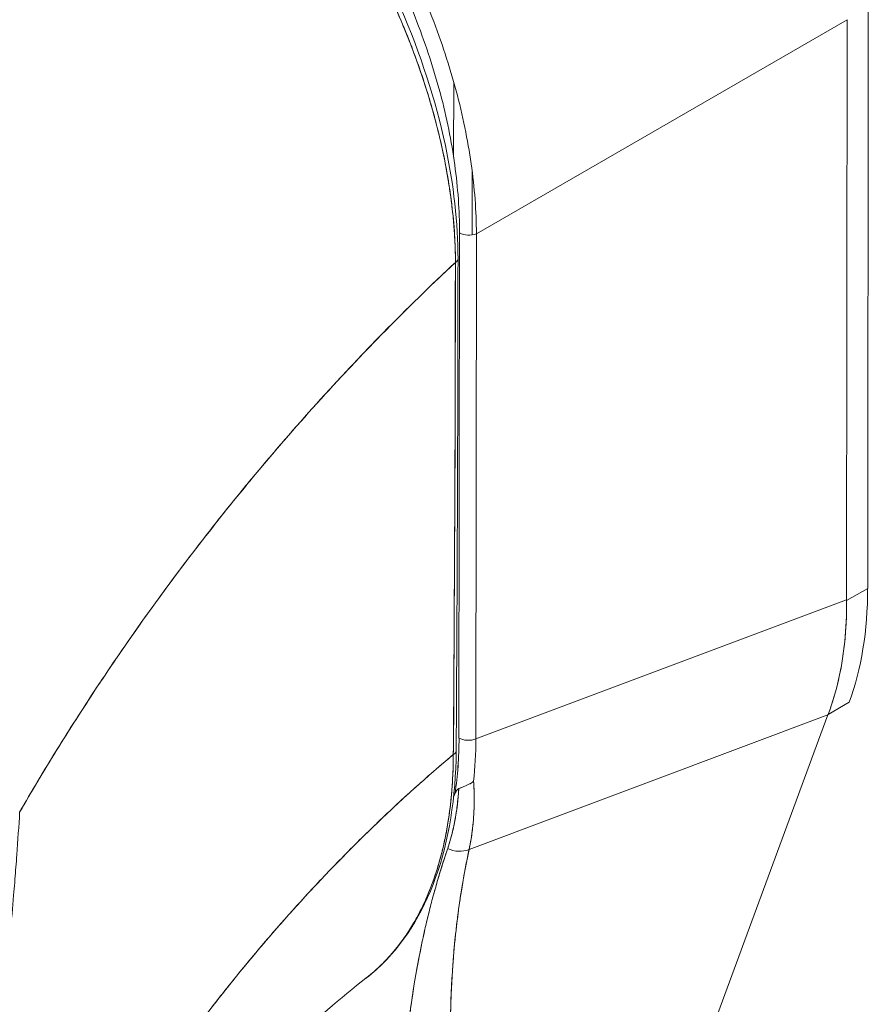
# Model space of a CAD drawing. Header units: inches. Extents: x 16 to 394, y 3 to 249.
# Tile 105 of 116: x 374.273 to 375.226, y 125.673 to 126.778. Entities that reach past the tile are written whole.
import ezdxf

# ---------------------------------------------------------------- set-up
doc = ezdxf.new("R2010")
doc.units = ezdxf.units.IN
doc.header["$LTSCALE"] = 24
doc.header["$MEASUREMENT"] = 0
doc.layers.add('Visible (ANSI)', color=7, linetype='Continuous', lineweight=5)

msp = doc.modelspace()

# ---------------------------------------------------------------- linework, layer by layer
at = {"layer": 'Visible (ANSI)'}
for p, q in [((375.2262, 126.796), (375.2255, 126.1392)), ((374.7861, 126.5373), (375.2025, 126.7775)), ((375.2025, 126.7775), (374.7861, 126.5373)), ((375.2018, 126.1264), (375.2025, 126.7775)), ((375.2025, 126.7775), (375.2018, 126.1264)), ((375.1781, 126.7635), (375.1781, 126.7635)), ((375.1886, 126.7695), (375.1886, 126.7695)), ((375.1154, 126.7273), (375.1154, 126.7273)), ((375.1259, 126.7333), (375.1259, 126.7333)), ((374.7606, 126.7074), (374.7605, 126.6231)), ((374.7813, 126.536), (374.7814, 126.6068)), ((374.7672, 126.5383), (374.7665, 125.9713)), ((374.7665, 125.9713), (374.7672, 126.5383)), ((374.7861, 126.5373), (374.7854, 125.9704)), ((374.7854, 125.9704), (374.7861, 126.5373)), ((374.7859, 126.3791), (374.7859, 126.3791)), ((374.7858, 126.3167), (374.7858, 126.3167)), ((374.7668, 126.187), (374.7668, 126.187)), ((375.2255, 126.1392), (375.2018, 126.1256)), ((375.2018, 126.1256), (375.2255, 126.1392)), ((374.7854, 125.9704), (375.2018, 126.1264)), ((375.2018, 126.1264), (374.7854, 125.9704)), ((375.2018, 126.1264), (375.2018, 126.1256)), ((375.2048, 126.0116), (375.1811, 125.9979)), ((374.7778, 125.8463), (375.1809, 125.9973)), ((375.1809, 125.9973), (374.7778, 125.8463)), ((375.1809, 125.9973), (374.9192, 125.2887)), ((375.1811, 125.9979), (375.1809, 125.9973)), ((375.1369, 125.9808), (375.1369, 125.9808)), ((375.0353, 125.9428), (375.0353, 125.9428))]:
    msp.add_line(p, q, dxfattribs=at)
msp.add_arc((374.7706, 126.2692), 0.0148, 255.4729, 255.4757, dxfattribs=at)
for centre, major_axis, ratio, start_param, end_param in [((374.7073, 126.6073), (0.1703, -0.295), 0.57735, 1.272742, 1.272744), ((374.9939, 126.7724), (0.1639, -0.2838), 0.57735, 5.021664, 5.021666), ((375.0002, 126.7761), (-0.1595, 0.2762), 0.57735, 1.888973, 1.888975), ((374.7776, 126.5443), (0.0148, 0), 0.578085, 3.927628, 5.323892), ((374.7565, 126.5089), (0.00886, -0.00001), 0.577886, 5.458531, 6.283184), ((374.7565, 126.5089), (0.00886, -0.00001), 0.577886, 5.458531, 6.283184), ((374.7706, 126.2692), (-0.0148, 0), 0.578085, 1.318354, 1.318403), ((374.7706, 126.2692), (0.0148, 0), 0.578085, 4.459946, 4.459996), ((374.7704, 126.1728), (-0.0074, -0.0128), 0.576615, 4.288815, 4.288887), ((374.7704, 126.1728), (0.0074, 0.0128), 0.576615, 1.147222, 1.147295), ((374.7704, 126.1728), (0.0148, 0), 0.578085, 4.459946, 4.459996), ((374.8596, 126.351), (0.2587, -0.4481), 0.57735, 0.447417, 0.784158), ((374.8144, 126.3229), (-0.287, 0.4293), 0.606308, 3.549793, 3.88722), ((374.7073, 126.0652), (0.0472, -0.0818), 0.57735, 0.306582, 0.306605), ((374.7079, 126.0647), (0.0525, -0.0909), 0.57735, 0.126009, 0.126025), ((374.5117, 126.1103), (0.1437, -0.3665), 0.574291, 0.783917, 0.970422), ((374.3887, 126.2254), (0.2798, -0.477), 0.532324, 0.582589, 0.734809), ((374.777, 125.9774), (0.0148, 0), 0.578085, 3.927629, 5.323892), ((374.777, 125.9774), (-0.0148, 0), 0.578085, 0.786036, 2.182299), ((374.4167, 126.1859), (-0.2598, 0.455), 0.575063, 3.813529, 3.928367), ((374.4167, 126.1859), (0.2598, -0.455), 0.575071, 0.671929, 0.786767), ((374.7545, 125.9568), (0.00886, -0.00006), 0.581904, 5.407783, 6.283181), ((374.7545, 125.9568), (0.00886, -0.00006), 0.581904, 5.407783, 6.283181), ((374.3216, 126.3843), (0.3396, -0.5881), 0.57735, 0.367494, 0.375551), ((374.7647, 125.8652), (0.0239, -0.0073), 0.824437, 4.499544, 5.518905), ((374.7647, 125.8652), (-0.0239, 0.0073), 0.824437, 1.357951, 2.377312), ((374.7079, 125.7634), (0.0525, -0.0909), 0.57735, 1.443741, 1.446647), ((374.7069, 125.764), (0.0472, -0.0818), 0.57735, 1.307164, 1.310379), ((374.7069, 125.764), (-0.0472, 0.0818), 0.57735, 2.467521, 2.467626), ((374.6965, 125.758), (0.0399, -0.069), 0.57735, 5.828248, 5.828377), ((374.7079, 125.7634), (-0.0525, 0.0909), 0.57735, 2.427336, 2.427438)]:
    msp.add_ellipse(centre, major_axis=major_axis, ratio=ratio, start_param=start_param, end_param=end_param, dxfattribs=at)
for points, knots in [([(374.7861, 126.5373), (374.786, 126.5626), (374.784, 126.5889), (374.7802, 126.6158), (374.7763, 126.6426), (374.7707, 126.6701), (374.7633, 126.6977), (374.7559, 126.7253), (374.7468, 126.7531), (374.7361, 126.7806), (374.7254, 126.8082), (374.7131, 126.8355), (374.6994, 126.8623), (374.6857, 126.889), (374.6706, 126.9152), (374.6543, 126.9405), (374.638, 126.9658), (374.6205, 126.9901), (374.602, 127.0132), (374.5835, 127.0363), (374.5641, 127.0581), (374.5439, 127.0783), (374.5237, 127.0986), (374.5028, 127.1173), (374.4814, 127.1341), (374.4601, 127.1509), (374.4383, 127.1658), (374.4164, 127.1786)], [0, 0, 0, 0, 0.111111, 0.111111, 0.111111, 0.222222, 0.222222, 0.222222, 0.333333, 0.333333, 0.333333, 0.444444, 0.444444, 0.444444, 0.555556, 0.555556, 0.555556, 0.666667, 0.666667, 0.666667, 0.777778, 0.777778, 0.777778, 0.888889, 0.888889, 0.888889, 1, 1, 1, 1]), ([(374.3932, 127.1577), (374.4347, 127.1337), (374.4765, 127.1013), (374.5528, 127.0265), (374.5884, 126.9836), (374.6511, 126.8916), (374.6789, 126.8413), (374.7233, 126.7395), (374.7404, 126.6868), (374.7606, 126.5923), (374.7654, 126.5491), (374.7654, 126.5089)], [0, 0, 0, 0, 0.592296, 0.592296, 1.159393, 1.159393, 1.72926, 1.72926, 2.301396, 2.301396, 2.798356, 2.798356, 2.798356, 2.798356]), ([(374.4078, 127.1618), (374.4294, 127.1492), (374.4505, 127.1349), (374.4713, 127.1186), (374.4921, 127.1024), (374.5126, 127.0843), (374.5323, 127.0646), (374.552, 127.0449), (374.5709, 127.0238), (374.5889, 127.0013), (374.607, 126.9789), (374.624, 126.9553), (374.6399, 126.9307), (374.6557, 126.9062), (374.6704, 126.8807), (374.6837, 126.8547), (374.697, 126.8287), (374.7089, 126.8021), (374.7193, 126.7752), (374.7296, 126.7484), (374.7384, 126.7214), (374.7456, 126.6945), (374.7527, 126.6677), (374.7581, 126.6409), (374.7617, 126.6148), (374.7653, 126.5887), (374.7671, 126.5632), (374.7672, 126.5383)], [0, 0, 0, 0, 0.111111, 0.111111, 0.111111, 0.222222, 0.222222, 0.222222, 0.333333, 0.333333, 0.333333, 0.444444, 0.444444, 0.444444, 0.555556, 0.555556, 0.555556, 0.666667, 0.666667, 0.666667, 0.777778, 0.777778, 0.777778, 0.888889, 0.888889, 0.888889, 1, 1, 1, 1]), ([(374.3869, 127.1559), (374.3586, 127.1291), (374.3311, 127.1021), (374.3046, 127.0748), (374.2781, 127.0476), (374.2525, 127.0202), (374.2278, 126.9927), (374.2032, 126.9652), (374.1794, 126.9377), (374.1566, 126.9102), (374.1338, 126.8827), (374.1119, 126.8552), (374.0908, 126.8278), (374.0698, 126.8005), (374.0497, 126.7732), (374.0305, 126.7462), (374.0113, 126.7192), (373.993, 126.6924), (373.9755, 126.6659), (373.958, 126.6393), (373.9414, 126.6131), (373.9256, 126.5872), (373.9099, 126.5614), (373.895, 126.5359), (373.8809, 126.5108)], [0, 0, 0, 0, 0.125051, 0.125051, 0.125051, 0.250106, 0.250106, 0.250106, 0.375161, 0.375161, 0.375161, 0.500216, 0.500216, 0.500216, 0.625271, 0.625271, 0.625271, 0.750326, 0.750326, 0.750326, 0.87538, 0.87538, 0.87538, 1, 1, 1, 1]), ([(373.8809, 126.5108), (373.8912, 126.5291), (373.9019, 126.5477), (373.9131, 126.5664), (373.9354, 126.6038), (373.9594, 126.6419), (373.9853, 126.6807), (374.0112, 126.7194), (374.0389, 126.7586), (374.0685, 126.7983), (374.0981, 126.8379), (374.1295, 126.8778), (374.163, 126.9178), (374.1964, 126.9578), (374.2318, 126.9979), (374.2691, 127.0377), (374.3064, 127.0775), (374.3457, 127.117), (374.3869, 127.1559)], [0, 0, 0, 0, 0.09109, 0.09109, 0.09109, 0.272872, 0.272872, 0.272872, 0.454654, 0.454654, 0.454654, 0.636436, 0.636436, 0.636436, 0.818218, 0.818218, 0.818218, 1, 1, 1, 1]), ([(374.7625, 126.5052), (374.7625, 126.5102), (374.7624, 126.5154), (374.7622, 126.5205), (374.762, 126.5262), (374.7618, 126.532), (374.7614, 126.5378), (374.761, 126.5442), (374.7604, 126.5506), (374.7598, 126.5571), (374.7591, 126.5642), (374.7582, 126.5714), (374.7573, 126.5787), (374.7566, 126.5839), (374.7558, 126.5892), (374.7549, 126.5946), (374.7545, 126.5973), (374.754, 126.6), (374.7536, 126.6027), (374.7521, 126.6115), (374.7503, 126.6204), (374.7484, 126.6294), (374.7463, 126.6392), (374.744, 126.6491), (374.7414, 126.6591), (374.7389, 126.669), (374.7361, 126.6789), (374.7332, 126.6889), (374.7328, 126.6899), (374.7325, 126.6909), (374.7322, 126.692), (374.7285, 126.704), (374.7246, 126.7161), (374.7203, 126.7281), (374.7155, 126.7416), (374.7103, 126.755), (374.7048, 126.7684), (374.7026, 126.7737), (374.7004, 126.7789), (374.6981, 126.7842), (374.6939, 126.7938), (374.6896, 126.8033), (374.685, 126.8129), (374.6778, 126.828), (374.6701, 126.8431), (374.662, 126.8579), (374.6585, 126.8642), (374.6549, 126.8706), (374.6513, 126.8768), (374.6472, 126.8838), (374.6431, 126.8908), (374.6389, 126.8976), (374.6318, 126.9091), (374.6245, 126.9205), (374.6169, 126.9316), (374.6102, 126.9416), (374.6032, 126.9515), (374.5961, 126.9611), (374.5955, 126.9619), (374.595, 126.9627), (374.5944, 126.9635), (374.5885, 126.9714), (374.5825, 126.9791), (374.5765, 126.9868), (374.5704, 126.9943), (374.5643, 127.0018), (374.5581, 127.009), (374.5525, 127.0156), (374.5468, 127.0221), (374.5411, 127.0284), (374.5373, 127.0325), (374.5335, 127.0367), (374.5297, 127.0407), (374.5282, 127.0422), (374.5268, 127.0437), (374.5253, 127.0452), (374.5205, 127.0503), (374.5156, 127.0552), (374.5107, 127.06), (374.5062, 127.0645), (374.5016, 127.0688), (374.4971, 127.0731), (374.4929, 127.077), (374.4887, 127.0808), (374.4844, 127.0846), (374.4805, 127.0881), (374.4766, 127.0915), (374.4726, 127.0949), (374.469, 127.098), (374.4653, 127.101), (374.4617, 127.104), (374.461, 127.1045), (374.4603, 127.1051), (374.4596, 127.1056), (374.457, 127.1078), (374.4543, 127.1099), (374.4516, 127.112), (374.4486, 127.1144), (374.4456, 127.1167), (374.4425, 127.119), (374.4399, 127.1209), (374.4372, 127.1229), (374.4346, 127.1248), (374.4322, 127.1265), (374.4299, 127.1282), (374.4276, 127.1298), (374.4255, 127.1313), (374.4234, 127.1327), (374.4214, 127.1342), (374.4195, 127.1354), (374.4176, 127.1367), (374.4158, 127.1379), (374.4141, 127.139), (374.4124, 127.1402), (374.4107, 127.1413), (374.4091, 127.1423), (374.4075, 127.1433), (374.406, 127.1443), (374.4045, 127.1453), (374.403, 127.1462), (374.4015, 127.1471), (374.4001, 127.148), (374.3987, 127.1489), (374.3973, 127.1497), (374.396, 127.1505), (374.3947, 127.1513), (374.3934, 127.1521), (374.3923, 127.1527), (374.3911, 127.1534), (374.3899, 127.1541), (374.3889, 127.1547), (374.3879, 127.1553), (374.3869, 127.1559)], [0, 0, 0, 0, 0.022163, 0.022163, 0.022163, 0.046721, 0.046721, 0.046721, 0.07375, 0.07375, 0.07375, 0.103441, 0.103441, 0.103441, 0.125, 0.125, 0.125, 0.135958, 0.135958, 0.135958, 0.171628, 0.171628, 0.171628, 0.210936, 0.210936, 0.210936, 0.25, 0.25, 0.25, 0.254076, 0.254076, 0.254076, 0.301415, 0.301415, 0.301415, 0.354208, 0.354208, 0.354208, 0.375, 0.375, 0.375, 0.413119, 0.413119, 0.413119, 0.473883, 0.473883, 0.473883, 0.5, 0.5, 0.5, 0.529014, 0.529014, 0.529014, 0.577715, 0.577715, 0.577715, 0.621414, 0.621414, 0.621414, 0.625, 0.625, 0.625, 0.66093, 0.66093, 0.66093, 0.696579, 0.696579, 0.696579, 0.728771, 0.728771, 0.728771, 0.75, 0.75, 0.75, 0.757976, 0.757976, 0.757976, 0.784626, 0.784626, 0.784626, 0.80904, 0.80904, 0.80904, 0.83151, 0.83151, 0.83151, 0.852308, 0.852308, 0.852308, 0.871433, 0.871433, 0.871433, 0.875, 0.875, 0.875, 0.888962, 0.888962, 0.888962, 0.904641, 0.904641, 0.904641, 0.918368, 0.918368, 0.918368, 0.930426, 0.930426, 0.930426, 0.941092, 0.941092, 0.941092, 0.950638, 0.950638, 0.950638, 0.959335, 0.959335, 0.959335, 0.967454, 0.967454, 0.967454, 0.975136, 0.975136, 0.975136, 0.982323, 0.982323, 0.982323, 0.988932, 0.988932, 0.988932, 0.994877, 0.994877, 0.994877, 1, 1, 1, 1]), ([(374.3869, 127.1559), (374.3935, 127.152), (374.4011, 127.1475), (374.409, 127.1424), (374.4121, 127.1404), (374.4153, 127.1383), (374.4185, 127.1361), (374.4244, 127.1321), (374.4304, 127.1279), (374.4366, 127.1234), (374.4422, 127.1193), (374.4479, 127.1149), (374.4537, 127.1103), (374.4586, 127.1065), (374.4637, 127.1024), (374.4688, 127.0981), (374.4765, 127.0917), (374.4843, 127.0848), (374.4924, 127.0774), (374.4964, 127.0738), (374.5004, 127.07), (374.5044, 127.0661), (374.5141, 127.0568), (374.524, 127.0468), (374.5342, 127.0358), (374.5368, 127.0331), (374.5394, 127.0302), (374.542, 127.0274), (374.554, 127.0141), (374.5663, 126.9997), (374.5787, 126.9839), (374.5792, 126.9833), (374.5797, 126.9827), (374.5802, 126.9821), (374.5924, 126.9665), (374.6048, 126.9496), (374.6173, 126.9311), (374.6198, 126.9274), (374.6223, 126.9236), (374.6248, 126.9198), (374.6339, 126.9059), (374.643, 126.8911), (374.652, 126.8756), (374.6583, 126.8646), (374.6646, 126.8533), (374.6707, 126.8416), (374.6748, 126.8336), (374.6789, 126.8255), (374.6829, 126.8172), (374.6924, 126.7977), (374.7012, 126.7777), (374.7091, 126.7577), (374.7097, 126.7564), (374.7102, 126.7551), (374.7107, 126.7538), (374.7179, 126.7355), (374.7243, 126.7173), (374.73, 126.699), (374.7336, 126.6877), (374.7369, 126.6763), (374.7399, 126.665), (374.7418, 126.6576), (374.7437, 126.6503), (374.7454, 126.643), (374.7495, 126.6253), (374.7529, 126.6079), (374.7555, 126.5912), (374.7561, 126.5869), (374.7567, 126.5827), (374.7573, 126.5786), (374.7589, 126.5669), (374.76, 126.5557), (374.7609, 126.545), (374.762, 126.5308), (374.7625, 126.5175), (374.7625, 126.5052)], [0, 0, 0, 0, 0.065233, 0.065233, 0.065233, 0.090909, 0.090909, 0.090909, 0.138606, 0.138606, 0.138606, 0.181818, 0.181818, 0.181818, 0.218295, 0.218295, 0.218295, 0.272727, 0.272727, 0.272727, 0.299488, 0.299488, 0.299488, 0.363636, 0.363636, 0.363636, 0.379913, 0.379913, 0.379913, 0.454545, 0.454545, 0.454545, 0.457429, 0.457429, 0.457429, 0.530754, 0.530754, 0.530754, 0.545455, 0.545455, 0.545455, 0.598649, 0.598649, 0.598649, 0.636364, 0.636364, 0.636364, 0.662242, 0.662242, 0.662242, 0.723318, 0.723318, 0.723318, 0.727273, 0.727273, 0.727273, 0.783303, 0.783303, 0.783303, 0.818182, 0.818182, 0.818182, 0.840721, 0.840721, 0.840721, 0.895221, 0.895221, 0.895221, 0.909091, 0.909091, 0.909091, 0.94822, 0.94822, 0.94822, 1, 1, 1, 1]), ([(374.7625, 126.5052), (374.7374, 126.4818), (374.7131, 126.4582), (374.6896, 126.4344), (374.6625, 126.4071), (374.6365, 126.3795), (374.6116, 126.3521), (374.5866, 126.3246), (374.5628, 126.2972), (374.54, 126.2699), (374.5172, 126.2427), (374.4955, 126.2156), (374.4748, 126.1888), (374.4541, 126.162), (374.4345, 126.1356), (374.4158, 126.1095), (374.3971, 126.0834), (374.3794, 126.0578), (374.3627, 126.0326), (374.346, 126.0075), (374.3302, 125.9828), (374.3153, 125.9587), (374.3003, 125.9346), (374.2863, 125.9111), (374.2731, 125.8882)], [0, 0, 0, 0, 0.110185, 0.110185, 0.110185, 0.237301, 0.237301, 0.237301, 0.364418, 0.364418, 0.364418, 0.491534, 0.491534, 0.491534, 0.618651, 0.618651, 0.618651, 0.745767, 0.745767, 0.745767, 0.872884, 0.872884, 0.872884, 1, 1, 1, 1]), ([(374.2731, 125.8882), (374.2749, 125.8912), (374.2766, 125.8942), (374.2783, 125.8972), (374.2913, 125.9195), (374.3051, 125.9424), (374.3197, 125.9658), (374.3342, 125.9892), (374.3497, 126.0131), (374.366, 126.0375), (374.3823, 126.0619), (374.3995, 126.0868), (374.4176, 126.112), (374.4357, 126.1372), (374.4547, 126.1628), (374.4748, 126.1887), (374.4948, 126.2146), (374.5157, 126.2408), (374.5377, 126.2671), (374.5596, 126.2935), (374.5826, 126.32), (374.6066, 126.3465), (374.6305, 126.3731), (374.6555, 126.3997), (374.6815, 126.4262), (374.7075, 126.4527), (374.7345, 126.4791), (374.7625, 126.5052)], [0, 0, 0, 0, 0.016632, 0.016632, 0.016632, 0.139553, 0.139553, 0.139553, 0.262474, 0.262474, 0.262474, 0.385395, 0.385395, 0.385395, 0.508316, 0.508316, 0.508316, 0.631237, 0.631237, 0.631237, 0.754158, 0.754158, 0.754158, 0.877079, 0.877079, 0.877079, 1, 1, 1, 1]), ([(374.7625, 126.5052), (374.7624, 126.4935), (374.7624, 126.481), (374.7623, 126.4679), (374.7623, 126.4595), (374.7623, 126.4509), (374.7623, 126.442), (374.7623, 126.4393), (374.7623, 126.4365), (374.7623, 126.4337), (374.7623, 126.4233), (374.7623, 126.4127), (374.7623, 126.4019), (374.7623, 126.3921), (374.7623, 126.3822), (374.7623, 126.3721), (374.7623, 126.3718), (374.7623, 126.3715), (374.7623, 126.3712), (374.7623, 126.3622), (374.7622, 126.3531), (374.7622, 126.3438), (374.7622, 126.3349), (374.7622, 126.3259), (374.7622, 126.3167), (374.7621, 126.3091), (374.7621, 126.3015), (374.7621, 126.2936), (374.7621, 126.2841), (374.762, 126.2744), (374.762, 126.2645), (374.7619, 126.2476), (374.7618, 126.2302), (374.7617, 126.2127), (374.7617, 126.2106), (374.7616, 126.2086), (374.7616, 126.2066), (374.7615, 126.1906), (374.7615, 126.1746), (374.7614, 126.1584), (374.7613, 126.1488), (374.7613, 126.1392), (374.7612, 126.1296), (374.7612, 126.125), (374.7612, 126.1205), (374.7612, 126.116), (374.7611, 126.1103), (374.7611, 126.1047), (374.7611, 126.0991), (374.761, 126.0881), (374.761, 126.0773), (374.7609, 126.0666), (374.7609, 126.0547), (374.7608, 126.043), (374.7608, 126.0317), (374.7608, 126.0307), (374.7608, 126.0296), (374.7608, 126.0286), (374.7607, 126.0167), (374.7606, 126.0051), (374.7606, 125.9939), (374.7604, 125.9793), (374.7603, 125.9655), (374.7601, 125.9528)], [0, 0, 0, 0, 0.086854, 0.086854, 0.086854, 0.142857, 0.142857, 0.142857, 0.160393, 0.160393, 0.160393, 0.225332, 0.225332, 0.225332, 0.284072, 0.284072, 0.284072, 0.285714, 0.285714, 0.285714, 0.337995, 0.337995, 0.337995, 0.387858, 0.387858, 0.387858, 0.428571, 0.428571, 0.428571, 0.477903, 0.477903, 0.477903, 0.561799, 0.561799, 0.561799, 0.571429, 0.571429, 0.571429, 0.647398, 0.647398, 0.647398, 0.692793, 0.692793, 0.692793, 0.714286, 0.714286, 0.714286, 0.741164, 0.741164, 0.741164, 0.793671, 0.793671, 0.793671, 0.851961, 0.851961, 0.851961, 0.857143, 0.857143, 0.857143, 0.918923, 0.918923, 0.918923, 1, 1, 1, 1]), ([(374.7601, 125.9528), (374.7605, 125.997), (374.7608, 126.0416), (374.761, 126.0865), (374.7611, 126.1021), (374.7612, 126.1178), (374.7613, 126.1335), (374.7614, 126.1607), (374.7616, 126.1881), (374.7617, 126.2156), (374.7618, 126.2494), (374.762, 126.2833), (374.7621, 126.3175), (374.7622, 126.3299), (374.7622, 126.3422), (374.7622, 126.3547), (374.7624, 126.4044), (374.7625, 126.4546), (374.7625, 126.5052)], [0, 0, 0, 0, 0.247318, 0.247318, 0.247318, 0.333333, 0.333333, 0.333333, 0.482783, 0.482783, 0.482783, 0.666667, 0.666667, 0.666667, 0.733158, 0.733158, 0.733158, 1, 1, 1, 1]), ([(375.2018, 126.1256), (375.2019, 126.1098), (375.2012, 126.0945), (375.1997, 126.0798), (375.1982, 126.065), (375.1959, 126.0507), (375.1928, 126.037), (375.1897, 126.0234), (375.1858, 126.0103), (375.1811, 125.9979)], [0, 0, 0, 0, 0.333333, 0.333333, 0.333333, 0.666667, 0.666667, 0.666667, 1, 1, 1, 1]), ([(375.2018, 126.1264), (375.2018, 126.1263), (375.2018, 126.1262), (375.2018, 126.1261), (375.2018, 126.126), (375.2018, 126.1259), (375.2018, 126.1258), (375.2018, 126.1257), (375.2018, 126.1256), (375.2018, 126.1256)], [0, 0, 0, 0, 0.333333, 0.333333, 0.333333, 0.666667, 0.666667, 0.666667, 1, 1, 1, 1]), ([(374.2974, 125.3664), (374.307, 125.3856), (374.3177, 125.406), (374.3294, 125.4272), (374.3412, 125.4485), (374.354, 125.4708), (374.3681, 125.4938), (374.3821, 125.5169), (374.3974, 125.5408), (374.4139, 125.5653), (374.4304, 125.5898), (374.4482, 125.615), (374.4673, 125.6407), (374.4864, 125.6663), (374.5068, 125.6924), (374.5286, 125.7187), (374.5503, 125.745), (374.5734, 125.7715), (374.5979, 125.7979), (374.6223, 125.8243), (374.6481, 125.8507), (374.6752, 125.8766), (374.7022, 125.9025), (374.7306, 125.928), (374.7601, 125.9528)], [0, 0, 0, 0, 0.124948, 0.124948, 0.124948, 0.249955, 0.249955, 0.249955, 0.374963, 0.374963, 0.374963, 0.49997, 0.49997, 0.49997, 0.624978, 0.624978, 0.624978, 0.749985, 0.749985, 0.749985, 0.874993, 0.874993, 0.874993, 1, 1, 1, 1]), ([(374.7601, 125.9528), (374.7516, 125.9456), (374.7432, 125.9384), (374.7348, 125.9312), (374.72, 125.9182), (374.7055, 125.9051), (374.6913, 125.8919), (374.6772, 125.8787), (374.6633, 125.8653), (374.6498, 125.8519), (374.6363, 125.8384), (374.6232, 125.8249), (374.6104, 125.8113), (374.5976, 125.7978), (374.5852, 125.7842), (374.5731, 125.7706), (374.561, 125.757), (374.5493, 125.7434), (374.5379, 125.7299), (374.5265, 125.7163), (374.5155, 125.7028), (374.5048, 125.6894), (374.4941, 125.676), (374.4838, 125.6626), (374.4738, 125.6494), (374.4638, 125.6362), (374.4542, 125.623), (374.4449, 125.6101), (374.4357, 125.5971), (374.4267, 125.5842), (374.4181, 125.5716), (374.4095, 125.5589), (374.4013, 125.5464), (374.3933, 125.5341), (374.3854, 125.5218), (374.3778, 125.5097), (374.3705, 125.4978), (374.3632, 125.4859), (374.3562, 125.4742), (374.3495, 125.4627), (374.3429, 125.4513), (374.3365, 125.44), (374.3304, 125.4291), (374.3244, 125.4181), (374.3186, 125.4074), (374.3131, 125.3969), (374.3076, 125.3865), (374.3024, 125.3763), (374.2974, 125.3664)], [0, 0, 0, 0, 0.036069, 0.036069, 0.036069, 0.100331, 0.100331, 0.100331, 0.164593, 0.164593, 0.164593, 0.228855, 0.228855, 0.228855, 0.293118, 0.293118, 0.293118, 0.35738, 0.35738, 0.35738, 0.421642, 0.421642, 0.421642, 0.485904, 0.485904, 0.485904, 0.550166, 0.550166, 0.550166, 0.614429, 0.614429, 0.614429, 0.678691, 0.678691, 0.678691, 0.742953, 0.742953, 0.742953, 0.807215, 0.807215, 0.807215, 0.871477, 0.871477, 0.871477, 0.93574, 0.93574, 0.93574, 1, 1, 1, 1]), ([(374.7633, 125.9567), (374.763, 125.9046), (374.7552, 125.856), (374.7255, 125.7737), (374.7033, 125.7386), (374.6709, 125.7089), (374.6665, 125.7052), (374.662, 125.7018)], [0, 0, 0, 0, 0.647411, 0.647411, 1.290902, 1.290902, 1.387451, 1.387451, 1.387451, 1.387451]), ([(374.662, 125.7018), (374.6621, 125.7019), (374.6623, 125.7019), (374.6624, 125.702), (374.6626, 125.7022), (374.6629, 125.7024), (374.6631, 125.7026), (374.6674, 125.706), (374.6717, 125.7096), (374.6758, 125.7135), (374.6803, 125.7177), (374.6848, 125.7223), (374.689, 125.727), (374.6932, 125.7317), (374.6972, 125.7366), (374.7011, 125.7418), (374.7021, 125.7432), (374.7031, 125.7446), (374.7041, 125.7459), (374.7068, 125.7497), (374.7094, 125.7536), (374.7119, 125.7576), (374.7152, 125.763), (374.7184, 125.7686), (374.7215, 125.7744), (374.7244, 125.78), (374.7272, 125.7857), (374.7298, 125.7917), (374.7315, 125.7955), (374.7331, 125.7994), (374.7346, 125.8034), (374.7354, 125.8054), (374.7362, 125.8075), (374.737, 125.8095), (374.7391, 125.8154), (374.7411, 125.8214), (374.7429, 125.8275), (374.7446, 125.833), (374.7462, 125.8387), (374.7476, 125.8444), (374.7489, 125.8498), (374.7501, 125.8552), (374.7513, 125.8607), (374.7521, 125.8648), (374.7528, 125.8689), (374.7536, 125.873), (374.7538, 125.8746), (374.7541, 125.8761), (374.7543, 125.8777), (374.7552, 125.8835), (374.7561, 125.8894), (374.7568, 125.8954), (374.7575, 125.9016), (374.7581, 125.9078), (374.7586, 125.9142), (374.7591, 125.9206), (374.7595, 125.9272), (374.7597, 125.9338), (374.76, 125.94), (374.7601, 125.9464), (374.7601, 125.9528)], [0.5529206, 0.5529206, 0.5529206, 0.5529206, 0.553815, 0.553815, 0.553815, 0.5555556, 0.5555556, 0.5555556, 0.5873197, 0.5873197, 0.5873197, 0.6226959, 0.6226959, 0.6226959, 0.6574867, 0.6574867, 0.6574867, 0.6666667, 0.6666667, 0.6666667, 0.6915609, 0.6915609, 0.6915609, 0.7248127, 0.7248127, 0.7248127, 0.7571311, 0.7571311, 0.7571311, 0.7777778, 0.7777778, 0.7777778, 0.7883997, 0.7883997, 0.7883997, 0.8183588, 0.8183588, 0.8183588, 0.845378, 0.845378, 0.845378, 0.870503, 0.870503, 0.870503, 0.8888889, 0.8888889, 0.8888889, 0.8957748, 0.8957748, 0.8957748, 0.9214813, 0.9214813, 0.9214813, 0.9477805, 0.9477805, 0.9477805, 0.9746573, 0.9746573, 0.9746573, 1, 1, 1, 1]), ([(374.7601, 125.9528), (374.7601, 125.9414), (374.7597, 125.9291), (374.7588, 125.9166), (374.7582, 125.9089), (374.7575, 125.9012), (374.7565, 125.8935), (374.7559, 125.8878), (374.7551, 125.8822), (374.7541, 125.8765), (374.7519, 125.8627), (374.749, 125.8488), (374.7451, 125.8349), (374.7448, 125.834), (374.7446, 125.8332), (374.7444, 125.8323), (374.7407, 125.8194), (374.7362, 125.8065), (374.7308, 125.7939), (374.7276, 125.7864), (374.724, 125.7791), (374.7202, 125.772), (374.7172, 125.7665), (374.7141, 125.7611), (374.7108, 125.756), (374.703, 125.7436), (374.6942, 125.7325), (374.6853, 125.7229), (374.685, 125.7226), (374.6847, 125.7223), (374.6844, 125.722), (374.677, 125.7143), (374.6696, 125.7076), (374.662, 125.7018)], [0, 0, 0, 0, 0.0478542, 0.0478542, 0.0478542, 0.0769231, 0.0769231, 0.0769231, 0.0983166, 0.0983166, 0.0983166, 0.1506385, 0.1506385, 0.1506385, 0.1538462, 0.1538462, 0.1538462, 0.2019809, 0.2019809, 0.2019809, 0.2307692, 0.2307692, 0.2307692, 0.2529487, 0.2529487, 0.2529487, 0.3060298, 0.3060298, 0.3060298, 0.3076923, 0.3076923, 0.3076923, 0.351225, 0.351225, 0.351225, 0.351225]), ([(374.7663, 125.9147), (374.768, 125.9154), (374.7699, 125.9161), (374.7718, 125.9168), (374.7737, 125.9176), (374.7757, 125.9184), (374.7776, 125.9194), (374.7795, 125.9204), (374.7813, 125.9215), (374.7829, 125.9228)], [0, 0, 0, 0, 0.333333, 0.333333, 0.333333, 0.666667, 0.666667, 0.666667, 1, 1, 1, 1]), ([(374.7829, 125.9228), (374.7814, 125.9215), (374.7795, 125.9203), (374.7776, 125.9194), (374.7757, 125.9184), (374.7737, 125.9176), (374.7718, 125.9168), (374.7709, 125.9165), (374.7701, 125.9162), (374.7692, 125.9158), (374.7682, 125.9154), (374.7672, 125.9151), (374.7663, 125.9147)], [0, 0, 0, 0, 0.333333, 0.333333, 0.333333, 0.666667, 0.666667, 0.666667, 0.817044, 0.817044, 0.817044, 1, 1, 1, 1]), ([(374.7829, 125.9228), (374.7831, 125.92), (374.7832, 125.9172), (374.7834, 125.9144), (374.7836, 125.9082), (374.7837, 125.9022), (374.7835, 125.8963), (374.7835, 125.8961), (374.7835, 125.8959), (374.7835, 125.8958), (374.7834, 125.89), (374.7831, 125.8844), (374.7827, 125.8789), (374.7824, 125.876), (374.7822, 125.8731), (374.7818, 125.8702), (374.7815, 125.8675), (374.7812, 125.8649), (374.7808, 125.8622), (374.78, 125.8568), (374.779, 125.8515), (374.7778, 125.8463)], [0, 0, 0, 0, 0.10182, 0.10182, 0.10182, 0.326366, 0.326366, 0.326366, 0.333333, 0.333333, 0.333333, 0.550921, 0.550921, 0.550921, 0.666667, 0.666667, 0.666667, 0.775448, 0.775448, 0.775448, 1, 1, 1, 1]), ([(374.7778, 125.8463), (374.7795, 125.854), (374.7809, 125.862), (374.7818, 125.8702), (374.7828, 125.8785), (374.7833, 125.887), (374.7835, 125.8958), (374.7837, 125.9045), (374.7835, 125.9135), (374.7829, 125.9228)], [0, 0, 0, 0, 0.3333333, 0.3333333, 0.3333333, 0.6666667, 0.6666667, 0.6666667, 0.9999952, 0.9999952, 0.9999952, 0.9999952]), ([(374.7538, 125.8475), (374.756, 125.8542), (374.758, 125.8612), (374.7597, 125.8685), (374.7614, 125.8757), (374.7628, 125.8832), (374.7639, 125.8909), (374.765, 125.8986), (374.7658, 125.9065), (374.7663, 125.9147)], [0, 0, 0, 0, 0.333333, 0.333333, 0.333333, 0.666667, 0.666667, 0.666667, 1, 1, 1, 1]), ([(374.7538, 125.8475), (374.7554, 125.8524), (374.757, 125.8575), (374.7583, 125.8627), (374.7597, 125.868), (374.7609, 125.8733), (374.7619, 125.8788), (374.7629, 125.8843), (374.7638, 125.8899), (374.7645, 125.8957), (374.7653, 125.9015), (374.7658, 125.9073), (374.7662, 125.9133), (374.7662, 125.9138), (374.7663, 125.9142), (374.7663, 125.9147)], [0, 0, 0, 0, 0.243497, 0.243497, 0.243497, 0.488085, 0.488085, 0.488085, 0.733901, 0.733901, 0.733901, 0.981098, 0.981098, 0.981098, 1, 1, 1, 1]), ([(374.7663, 125.9147), (374.7657, 125.9143), (374.7651, 125.9138), (374.7646, 125.9133), (374.7641, 125.9127), (374.7636, 125.912), (374.7632, 125.9113), (374.7628, 125.9106), (374.7624, 125.9098), (374.762, 125.909)], [0, 0, 0, 0, 0.333333, 0.333333, 0.333333, 0.666667, 0.666667, 0.666667, 1, 1, 1, 1]), ([(374.7663, 125.9147), (374.7656, 125.9143), (374.7651, 125.9138), (374.7646, 125.9133), (374.7641, 125.9127), (374.7636, 125.912), (374.7632, 125.9113), (374.7628, 125.9106), (374.7624, 125.9098), (374.762, 125.909)], [0, 0, 0, 0, 0.333333, 0.333333, 0.333333, 0.666667, 0.666667, 0.666667, 1, 1, 1, 1]), ([(374.2513, 125.6518), (374.2515, 125.6542), (374.2518, 125.6566), (374.2521, 125.659), (374.2526, 125.6632), (374.2531, 125.6675), (374.2536, 125.6717), (374.2552, 125.6851), (374.2568, 125.6984), (374.2583, 125.7117), (374.259, 125.7174), (374.2596, 125.7231), (374.2602, 125.7289), (374.2604, 125.7304), (374.2605, 125.732), (374.2607, 125.7336), (374.2614, 125.74), (374.262, 125.7464), (374.2626, 125.7527), (374.264, 125.767), (374.2652, 125.7811), (374.2663, 125.7951), (374.2667, 125.7998), (374.2671, 125.8044), (374.2675, 125.8091), (374.2676, 125.8103), (374.2677, 125.8116), (374.2678, 125.8128), (374.2685, 125.822), (374.2692, 125.8311), (374.2699, 125.8401), (374.2711, 125.8565), (374.2722, 125.8726), (374.2731, 125.8882)], [0, 0, 0, 0, 0.029161, 0.029161, 0.029161, 0.080621, 0.080621, 0.080621, 0.243196, 0.243196, 0.243196, 0.313778, 0.313778, 0.313778, 0.333333, 0.333333, 0.333333, 0.41251, 0.41251, 0.41251, 0.591045, 0.591045, 0.591045, 0.650584, 0.650584, 0.650584, 0.666667, 0.666667, 0.666667, 0.784923, 0.784923, 0.784923, 1, 1, 1, 1]), ([(374.6984, 125.3073), (374.6981, 125.3378), (374.6977, 125.3665), (374.6976, 125.3932), (374.6975, 125.42), (374.6977, 125.4449), (374.6982, 125.4682), (374.6986, 125.4916), (374.6993, 125.5135), (374.7003, 125.5343), (374.7013, 125.5551), (374.7025, 125.5748), (374.7041, 125.5937), (374.7056, 125.6126), (374.7075, 125.6307), (374.7096, 125.6483), (374.7117, 125.6658), (374.7142, 125.6829), (374.717, 125.6996), (374.7198, 125.7163), (374.723, 125.7328), (374.7266, 125.7491), (374.7301, 125.7654), (374.7341, 125.7816), (374.7386, 125.7979), (374.7431, 125.8143), (374.7482, 125.8307), (374.7538, 125.8475)], [0, 0, 0, 0, 0.111111, 0.111111, 0.111111, 0.222222, 0.222222, 0.222222, 0.333333, 0.333333, 0.333333, 0.444444, 0.444444, 0.444444, 0.555556, 0.555556, 0.555556, 0.666667, 0.666667, 0.666667, 0.777778, 0.777778, 0.777778, 0.888889, 0.888889, 0.888889, 1, 1, 1, 1]), ([(374.6984, 125.3073), (374.6983, 125.3176), (374.6981, 125.3278), (374.698, 125.3379), (374.6979, 125.3477), (374.6978, 125.3573), (374.6977, 125.3669), (374.6977, 125.3761), (374.6976, 125.3853), (374.6976, 125.3944), (374.6976, 125.4033), (374.6976, 125.412), (374.6976, 125.4207), (374.6977, 125.4292), (374.6977, 125.4375), (374.6978, 125.4458), (374.6979, 125.4509), (374.698, 125.4559), (374.698, 125.4609), (374.6981, 125.4639), (374.6982, 125.4669), (374.6982, 125.4699), (374.6984, 125.4777), (374.6985, 125.4854), (374.6988, 125.4931), (374.699, 125.5006), (374.6992, 125.508), (374.6995, 125.5154), (374.6998, 125.5226), (374.7001, 125.5298), (374.7004, 125.5369), (374.7008, 125.5439), (374.7012, 125.5509), (374.7016, 125.5578), (374.702, 125.5646), (374.7024, 125.5714), (374.7029, 125.5781), (374.7034, 125.5847), (374.7039, 125.5913), (374.7044, 125.5978), (374.7045, 125.5984), (374.7045, 125.5991), (374.7046, 125.5997), (374.7051, 125.6055), (374.7056, 125.6113), (374.7062, 125.6171), (374.7068, 125.6234), (374.7075, 125.6297), (374.7082, 125.6359), (374.7089, 125.6421), (374.7096, 125.6483), (374.7104, 125.6544), (374.7111, 125.6605), (374.712, 125.6666), (374.7128, 125.6726), (374.7137, 125.6786), (374.7146, 125.6846), (374.7155, 125.6906), (374.7165, 125.6965), (374.7175, 125.7024), (374.7185, 125.7083), (374.7196, 125.7142), (374.7206, 125.7201), (374.7218, 125.7259), (374.7219, 125.7265), (374.722, 125.727), (374.7221, 125.7276), (374.7231, 125.7329), (374.7242, 125.7381), (374.7253, 125.7434), (374.7266, 125.7492), (374.7278, 125.755), (374.7292, 125.7608), (374.7305, 125.7666), (374.7319, 125.7724), (374.7334, 125.7781), (374.7348, 125.7839), (374.7363, 125.7897), (374.7379, 125.7954), (374.7395, 125.8012), (374.7411, 125.807), (374.7428, 125.8127), (374.7445, 125.8186), (374.7463, 125.8243), (374.7481, 125.8301), (374.7499, 125.8359), (374.7518, 125.8417), (374.7538, 125.8475)], [0, 0, 0, 0, 0.047674, 0.047674, 0.047674, 0.093754, 0.093754, 0.093754, 0.138483, 0.138483, 0.138483, 0.181962, 0.181962, 0.181962, 0.224293, 0.224293, 0.224293, 0.25, 0.25, 0.25, 0.265575, 0.265575, 0.265575, 0.305906, 0.305906, 0.305906, 0.345378, 0.345378, 0.345378, 0.384081, 0.384081, 0.384081, 0.422102, 0.422102, 0.422102, 0.459526, 0.459526, 0.459526, 0.496435, 0.496435, 0.496435, 0.5, 0.5, 0.5, 0.53291, 0.53291, 0.53291, 0.569025, 0.569025, 0.569025, 0.604849, 0.604849, 0.604849, 0.640453, 0.640453, 0.640453, 0.675905, 0.675905, 0.675905, 0.711275, 0.711275, 0.711275, 0.746632, 0.746632, 0.746632, 0.75, 0.75, 0.75, 0.782043, 0.782043, 0.782043, 0.817582, 0.817582, 0.817582, 0.853329, 0.853329, 0.853329, 0.889364, 0.889364, 0.889364, 0.925766, 0.925766, 0.925766, 0.962618, 0.962618, 0.962618, 1, 1, 1, 1]), ([(374.7665, 125.3048), (374.7645, 125.3577), (374.7628, 125.4085), (374.7609, 125.4569), (374.7591, 125.5053), (374.7572, 125.5512), (374.7566, 125.5957), (374.7561, 125.6401), (374.7569, 125.683), (374.7602, 125.7248), (374.7636, 125.7665), (374.7696, 125.807), (374.7778, 125.8463)], [0, 0, 0, 0, 0.25, 0.25, 0.25, 0.5, 0.5, 0.5, 0.75, 0.75, 0.75, 1, 1, 1, 1]), ([(374.7778, 125.8463), (374.7766, 125.8405), (374.7754, 125.8347), (374.7743, 125.829), (374.7731, 125.8232), (374.7721, 125.8175), (374.7711, 125.8118), (374.7701, 125.806), (374.7691, 125.8003), (374.7683, 125.7945), (374.7674, 125.7888), (374.7666, 125.7831), (374.7658, 125.7773), (374.765, 125.7716), (374.7643, 125.7658), (374.7636, 125.7601), (374.763, 125.7543), (374.7624, 125.7486), (374.7618, 125.7428), (374.7613, 125.737), (374.7608, 125.7312), (374.7603, 125.7255), (374.7598, 125.7196), (374.7594, 125.7138), (374.7591, 125.708), (374.7587, 125.702), (374.7584, 125.6961), (374.7581, 125.6903), (374.7578, 125.6843), (374.7575, 125.6783), (374.7573, 125.6724), (374.7571, 125.6663), (374.757, 125.6602), (374.7569, 125.6542), (374.7567, 125.648), (374.7566, 125.6418), (374.7566, 125.6357), (374.7565, 125.6294), (374.7565, 125.6231), (374.7565, 125.6168), (374.7565, 125.6103), (374.7566, 125.6039), (374.7566, 125.5975), (374.7567, 125.5909), (374.7568, 125.5843), (374.7569, 125.5777), (374.757, 125.5745), (374.757, 125.5714), (374.7571, 125.5682), (374.7572, 125.5646), (374.7573, 125.561), (374.7574, 125.5573), (374.7576, 125.5503), (374.7578, 125.5433), (374.758, 125.5363), (374.7582, 125.5291), (374.7584, 125.5219), (374.7587, 125.5147), (374.759, 125.5072), (374.7592, 125.4997), (374.7595, 125.4922), (374.7598, 125.4844), (374.7601, 125.4766), (374.7605, 125.4689), (374.7608, 125.4608), (374.7611, 125.4527), (374.7615, 125.4446), (374.7618, 125.4361), (374.7622, 125.4277), (374.7625, 125.4192), (374.7629, 125.4104), (374.7632, 125.4016), (374.7636, 125.3927), (374.7639, 125.3835), (374.7643, 125.3742), (374.7646, 125.3649), (374.765, 125.3552), (374.7653, 125.3454), (374.7656, 125.3357), (374.7659, 125.3254), (374.7662, 125.3151), (374.7665, 125.3048)], [0, 0, 0, 0, 0.029086, 0.029086, 0.029086, 0.058387, 0.058387, 0.058387, 0.087935, 0.087935, 0.087935, 0.117777, 0.117777, 0.117777, 0.147957, 0.147957, 0.147957, 0.178529, 0.178529, 0.178529, 0.20955, 0.20955, 0.20955, 0.24108, 0.24108, 0.24108, 0.273185, 0.273185, 0.273185, 0.305936, 0.305936, 0.305936, 0.339407, 0.339407, 0.339407, 0.37368, 0.37368, 0.37368, 0.408841, 0.408841, 0.408841, 0.44498, 0.44498, 0.44498, 0.482193, 0.482193, 0.482193, 0.5, 0.5, 0.5, 0.520588, 0.520588, 0.520588, 0.560289, 0.560289, 0.560289, 0.60142, 0.60142, 0.60142, 0.644109, 0.644109, 0.644109, 0.688496, 0.688496, 0.688496, 0.734731, 0.734731, 0.734731, 0.782977, 0.782977, 0.782977, 0.833414, 0.833414, 0.833414, 0.886232, 0.886232, 0.886232, 0.941632, 0.941632, 0.941632, 1, 1, 1, 1]), ([(374.662, 125.7018), (374.6341, 125.6802), (374.604, 125.6542), (374.5427, 125.5955), (374.5109, 125.5617), (374.4476, 125.4876), (374.4156, 125.4459), (374.3719, 125.3828), (374.3576, 125.3608), (374.3444, 125.3393)], [0, 0, 0, 0, 0.448148, 0.448148, 0.920666, 0.920666, 1.442511, 1.442511, 1.718265, 1.718265, 1.718265, 1.718265])]:
    msp.add_open_spline(points, degree=3, knots=knots, dxfattribs=at)
for points in [[(374.7654, 126.5089), (374.7652, 126.3245), (374.7646, 126.1404), (374.7633, 125.9567)], [(374.7667, 126.1646), (374.7667, 126.1646), (374.7667, 126.1646), (374.7667, 126.1646)], [(374.7666, 126.0015), (374.7666, 126.0015), (374.7666, 126.0015), (374.7666, 126.0015)], [(374.7593, 125.9257), (374.7593, 125.9255), (374.7593, 125.9253), (374.7593, 125.9251)], [(374.762, 125.909), (374.7615, 125.908), (374.761, 125.9069), (374.7605, 125.9059)]]:
    msp.add_open_spline(points, degree=3, dxfattribs=at)

doc.saveas('drawing.dxf')
